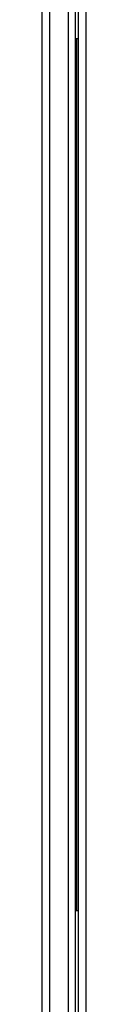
# Model space of a CAD drawing. Header units: millimetres. Extents: x -40 to 419, y 0 to 295.
# Tile 11 of 85: x 109.106 to 109.764, y 89.386 to 104.071. Entities that reach past the tile are written whole.
import ezdxf

# ---------------------------------------------------------------- set-up
doc = ezdxf.new("R2010")
doc.units = ezdxf.units.MM
doc.layers.add('BW4C_TWINTOWER_H', color=7, linetype='Continuous')
doc.layers.add('Standard', color=7, linetype='Continuous')

# ---------------------------------------------------------------- blocks, each defined once
blk = doc.blocks.new('SE3')
at = {"layer": 'BW4C_TWINTOWER_H', "color": 7, "linetype": 'Continuous'}
for p, q in [((109.106, 117.815), (109.106, 71.055)), ((109.226, 71.055), (109.226, 117.805)), ((109.498, 117.425), (109.498, 71.055)), ((109.606, 71.055), (109.606, 117.425)), ((109.646, 108.867), (109.646, 71.053)), ((109.764, 71.053), (109.764, 108.867)), ((109.626, 103.785), (109.606, 103.785)), ((109.626, 90.785), (109.626, 103.785)), ((109.646, 103.785), (109.626, 103.785)), ((109.606, 90.785), (109.626, 90.785)), ((109.626, 90.785), (109.646, 90.785))]:
    blk.add_line(p, q, dxfattribs=at)

msp = doc.modelspace()

# ---------------------------------------------------------------- block references
at = {"layer": 'Standard'}
msp.add_blockref('SE3', (0, 0), dxfattribs=at)

doc.saveas('drawing.dxf')
